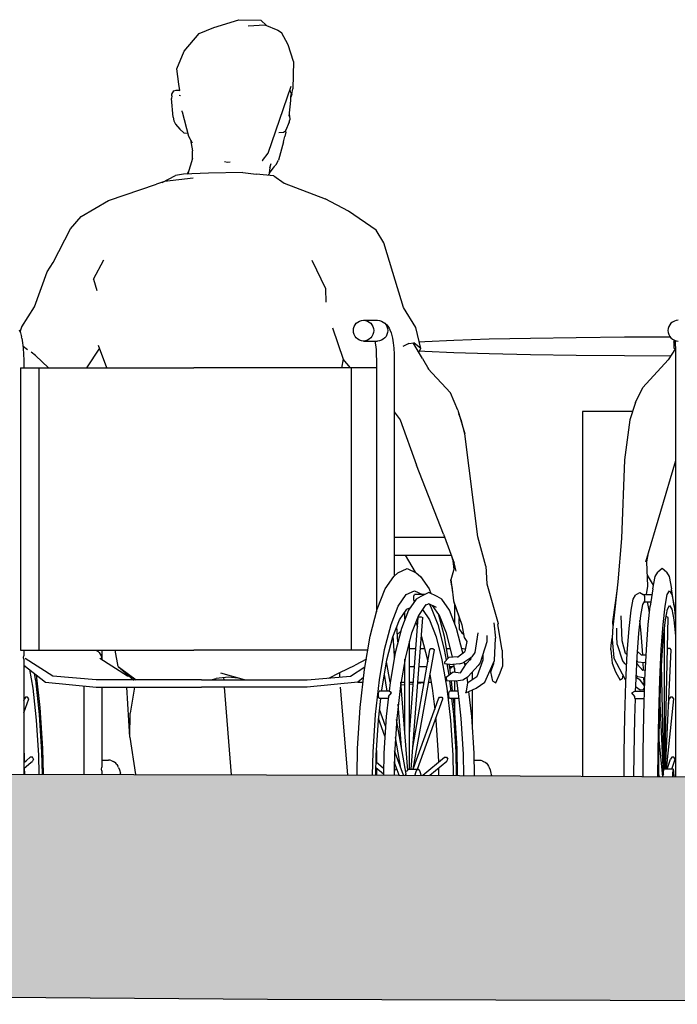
# Model space of a CAD drawing. Header units: millimetres. Extents: x -30070 to 7789, y 456 to 21551.
# Tile 11 of 18: x -8268 to -7383, y 4771 to 6096. Entities that reach past the tile are written whole.
import ezdxf

# ---------------------------------------------------------------- set-up
doc = ezdxf.new("R2010")
doc.units = ezdxf.units.MM
doc.header["$LTSCALE"] = 0.5
doc.header["$MEASUREMENT"] = 0
doc.linetypes.add('PLINE', pattern=[0])
for name, color, linetype in [('00_KUN SYNLIG I 3D', 7, 'Continuous'), ('00_KUN SYNLIG I 3D (Skravur)', 7, 'Continuous'), ('27-- Fast inventar(Nye konstruksjoner)', 7, 'Continuous'), ('287- Andre rekkverk_ håndlister og fendere(Nye konstruksjoner)', 7, 'Continuous')]:
    doc.layers.add(name, color=color, linetype=linetype)

msp = doc.modelspace()

# ---------------------------------------------------------------- hatches: boundary and pattern name
at = {"layer": '00_KUN SYNLIG I 3D (Skravur)', "linetype": 'Continuous'}
msp.add_hatch(color=256, dxfattribs=at).paths.add_polyline_path([(-11532.7, 5145.7), (-11532.7, 4846.1), (-11488.5, 4844.7), (-10875.5, 4825.3), (-10511.6, 4814.8), (-10343, 4811.8), (-10020.5, 4804.2), (-9923.2, 4803.2), (-9627.2, 4797.3), (-9442.2, 4795.6), (-9151.4, 4790.2), (-8919.2, 4788.3), (-8576.6, 4782.9), (-8292, 4780.9), (-7934.4, 4778.4), (-7011.9, 4775.6), (-6719.2, 4774.6), (-5679.3, 4771.5), (-5455.5, 4771.3), (-4840.3, 4774.8), (-4453, 4775.5), (-3916.7, 4778.3), (-3428.6, 4780.5), (-3005.5, 4782.7), (-2216.9, 4788.8), (-1895.2, 4790.6), (-1664.7, 4794), (-890.6, 4801.5), (-874.3, 4801.7), (-805.8, 4802.5), (55.8, 4813.5), (699.5, 4824), (1274.1, 4833.1), (1460.4, 4836.6), (1904.7, 4843.5), (1845, 4949.8), (1898.5, 5109), (1737.1, 5109.4), (1693.9, 5109.4), (1710.3, 5122.9), (1730.3, 5135), (1734.5, 5141.5), (1567.3, 5138.7), (1490.1, 5137.3), (1274.9, 5133.8), (156.8, 5114.9), (-621.1, 5104.8), (-738.4, 5103.4), (-785.5, 5102.7), (-1691.4, 5092.7), (-1846.6, 5091.7), (-2572.6, 5086.1), (-2931.7, 5083.6), (-3400.1, 5081.1), (-3856.7, 5077.9), (-4464.9, 5073.6), (-4857.7, 5072.3), (-5486.1, 5073.6), (-5778.3, 5073.5), (-6360.1, 5074.6), (-6682.5, 5075.6), (-7264.2, 5076.8), (-7267, 5076.8), (-7757.3, 5079.7), (-8292, 5080.9), (-8529.4, 5084.4), (-8864.1, 5086.3), (-9151.4, 5090.8), (-9396.1, 5093.2), (-9751.6, 5100.1), (-9920.5, 5102), (-10274.3, 5110.5), (-10308.4, 5111), (-10338.8, 5111.5), (-10424.9, 5112.9), (-10868.5, 5125.8), (-11044.2, 5129.5), (-11460.2, 5142.8)])

# ---------------------------------------------------------------- linework, layer by layer
at = {"layer": '00_KUN SYNLIG I 3D', "linetype": 'PLINE', "flags": 128}
for points in [[(-11601.1, 5148.5), (-11460.2, 5142.8), (-11044.2, 5129.5), (-10868.5, 5125.8), (-10424.9, 5112.9), (-10338.8, 5111.5), (-10308.4, 5111), (-10274.3, 5110.5), (-9920.5, 5102), (-9751.6, 5100.1), (-9396.1, 5093.2), (-9151.4, 5090.8), (-8864.1, 5086.3), (-8529.4, 5084.4), (-8292, 5080.9), (-7757.3, 5079.7), (-7267, 5076.8), (-7264.2, 5076.8), (-6682.5, 5075.6), (-6360.1, 5074.6), (-5778.3, 5073.5), (-5486.1, 5073.6), (-4857.7, 5072.3), (-4464.9, 5073.6), (-3856.7, 5077.9), (-3400.1, 5081.1), (-2931.7, 5083.6), (-2572.6, 5086.1), (-1846.6, 5091.7), (-1691.4, 5092.7), (-785.5, 5102.7), (-738.4, 5103.4), (-621.1, 5104.8), (156.8, 5114.9), (1274.9, 5133.8), (1490.1, 5137.3), (1567.3, 5138.7), (1741.2, 5141.6)], [(-11601.1, 4848.5), (-11586.2, 4847.9), (-11488.5, 4844.7), (-10875.5, 4825.3), (-10511.6, 4814.8), (-10343, 4811.8), (-10020.5, 4804.2), (-9923.2, 4803.2), (-9627.2, 4797.3), (-9442.2, 4795.6), (-9151.4, 4790.2), (-8919.2, 4788.3), (-8576.6, 4782.9), (-8292, 4780.9), (-7934.4, 4778.4), (-7011.9, 4775.6), (-6719.2, 4774.6), (-5679.3, 4771.5), (-5455.5, 4771.3), (-4840.3, 4774.8), (-4453, 4775.5), (-3916.7, 4778.3), (-3428.6, 4780.5), (-3005.5, 4782.7), (-2216.9, 4788.8), (-1895.2, 4790.6), (-1664.7, 4794), (-890.6, 4801.5), (-874.3, 4801.7), (-805.8, 4802.5), (55.8, 4813.5), (699.5, 4824), (1274.1, 4833.1), (1460.4, 4836.6), (1904.7, 4843.5)]]:
    msp.add_lwpolyline(points, dxfattribs=at)
at = {"layer": '27-- Fast inventar(Nye konstruksjoner)', "linetype": 'PLINE'}
for p, q in [((-8006.5, 6086), (-7972.7, 6096.4)), ((-7972.7, 6096.4), (-7943, 6095.9)), ((-7943, 6095.9), (-7935.5, 6088.5)), ((-8026.1, 6077.7), (-8006.5, 6086)), ((-7960, 6088.1), (-7938, 6089.5)), ((-7938, 6089.5), (-7920.2, 6082.2)), ((-8046.3, 6053.8), (-8026.1, 6077.7)), ((-7920.2, 6082.2), (-7915.4, 6079.3)), ((-7906.5, 6062.5), (-7915.4, 6079.3)), ((-7899.1, 6039.9), (-7906.5, 6062.5)), ((-8056, 6030.4), (-8046.3, 6053.8)), ((-8053.3, 6009.6), (-8056, 6030.4)), ((-7899.1, 6039.9), (-7899.9, 6003.5)), ((-8052.3, 6001), (-8053.3, 6009.6)), ((-7933.1, 5916.9), (-7902.2, 6007.1)), ((-7901.5, 5996.1), (-7899.9, 6003.5)), ((-8063.1, 5994.1), (-8063.6, 5990.3)), ((-8061.2, 5965), (-8063.6, 5990.3)), ((-8063.1, 5994.1), (-8062.9, 5996.2)), ((-8062.9, 5996.2), (-8060.3, 6000.5)), ((-8060.3, 6000.5), (-8057, 6001.6)), ((-8057, 6001.6), (-8053.4, 6001.7)), ((-8053.4, 6001.7), (-8052.2, 6000.9)), ((-8051.3, 5994), (-8052.9, 5994.2)), ((-7904, 6001.6), (-7903.5, 6000)), ((-7902.6, 5998.4), (-7903.5, 6000)), ((-7902.9, 5987.6), (-7902.6, 5992.9)), ((-7902.6, 5998.4), (-7902.4, 5995.9)), ((-7901.5, 5996.1), (-7902.6, 5992.2)), ((-7902.6, 5992.9), (-7902.4, 5995.9)), ((-7904.9, 5966.6), (-7902.9, 5987.6)), ((-8061.2, 5965), (-8060.2, 5960.1)), ((-8049, 5972.4), (-8049.2, 5973.9)), ((-8049, 5972.4), (-8040.6, 5939.7)), ((-7904.5, 5967.4), (-7904.5, 5970.6)), ((-7904.5, 5967.4), (-7904.2, 5961.7)), ((-8060.2, 5960.1), (-8057.8, 5955.6)), ((-8057.8, 5955.6), (-8052.2, 5949.1)), ((-7904.9, 5958.4), (-7910.1, 5946.9)), ((-7904.9, 5958.4), (-7904.2, 5961.7)), ((-8052.2, 5949.1), (-8047, 5944.2)), ((-8047, 5944.2), (-8041.6, 5943.5)), ((-8040.6, 5939.7), (-8035.8, 5930.6)), ((-7919, 5944.5), (-7912.5, 5944.9)), ((-7912.6, 5931.8), (-7910.8, 5939.2)), ((-7912.5, 5944.9), (-7910.1, 5946.9)), ((-7909.5, 5945.1), (-7910.8, 5939.2)), ((-7909.5, 5945.1), (-7909.5, 5948.1)), ((-8038, 5934.7), (-8035.1, 5919.7)), ((-7912.6, 5931.8), (-7919.3, 5907.4)), ((-8035.3, 5908.6), (-8035.1, 5919.7)), ((-7940.8, 5906.8), (-7933.1, 5916.9)), ((-8035, 5909.5), (-8041.4, 5888.8)), ((-8035.4, 5908), (-8035.3, 5908.6)), ((-7992.2, 5905.6), (-7988.2, 5904.7)), ((-7988.2, 5904.7), (-7984.3, 5904.9)), ((-7941.5, 5906.7), (-7940.8, 5906.8)), ((-7930.9, 5896.9), (-7932.5, 5887.2)), ((-7925.6, 5898.5), (-7932.1, 5889.8)), ((-7930.9, 5896.9), (-7929.4, 5903)), ((-7922.6, 5901.5), (-7926.8, 5897.2)), ((-7922.6, 5901.5), (-7919.3, 5907.4)), ((-8076.1, 5877.2), (-8058, 5886.5)), ((-8047.4, 5888.4), (-8058, 5886.5)), ((-8013.5, 5890), (-8047.4, 5888.4)), ((-8042.2, 5888.7), (-8040.3, 5892.2)), ((-8041.4, 5888.8), (-8041.6, 5888.7)), ((-7967.2, 5890.8), (-8013.5, 5890)), ((-7967.2, 5890.8), (-7949.4, 5888.6)), ((-7925.9, 5886.1), (-7949.4, 5888.6)), ((-7932.5, 5886.8), (-7932.4, 5888.6)), ((-7925.9, 5886.1), (-7912, 5876.4)), ((-8148.1, 5853.2), (-8083.4, 5874.8)), ((-8072.6, 5878.4), (-8083.4, 5874.8)), ((-8034.2, 5883.3), (-8072.6, 5878.4)), ((-7912, 5876.4), (-7856.5, 5855.2)), ((-8184.8, 5831.5), (-8148.1, 5853.2)), ((-7825.4, 5838.5), (-7856.5, 5855.2)), ((-8199.2, 5815.1), (-8184.8, 5831.5)), ((-7788, 5813.2), (-7825.4, 5838.5)), ((-8222.6, 5769.6), (-8199.2, 5815.1)), ((-7777.8, 5795.9), (-7788, 5813.2)), ((-7765.4, 5756.2), (-7777.8, 5795.9)), ((-8230.8, 5757.2), (-8222.6, 5769.6)), ((-8168.4, 5747.1), (-8154.4, 5773.3)), ((-7855.8, 5734.1), (-7874.2, 5772.5)), ((-8247.7, 5709.9), (-8230.8, 5757.2)), ((-7751.3, 5709), (-7765.4, 5756.2)), ((-8168.4, 5747.1), (-8163.9, 5731.7)), ((-7855.3, 5716.3), (-7855.8, 5734.1)), ((-8264.9, 5682.8), (-8247.7, 5709.9)), ((-7734.8, 5681.9), (-7751.3, 5709)), ((-7817.6, 5683.3), (-7816.4, 5685.7)), ((-7816.4, 5685.7), (-7814.7, 5687.8)), ((-7814.7, 5687.8), (-7812.6, 5689.5)), ((-7812.6, 5689.5), (-7810.2, 5690.8)), ((-7810.2, 5690.8), (-7807.7, 5691.6)), ((-7807.7, 5691.6), (-7805, 5691.9)), ((-7805, 5691.9), (-7802.3, 5691.6)), ((-7805, 5691.9), (-7786.1, 5691.9)), ((-7802.3, 5691.6), (-7799.8, 5690.8)), ((-7799.8, 5690.8), (-7797.4, 5689.5)), ((-7797.4, 5689.5), (-7795.3, 5687.8)), ((-7795.3, 5687.8), (-7793.6, 5685.7)), ((-7793.6, 5685.7), (-7792.4, 5683.3)), ((-7786.1, 5691.9), (-7783.4, 5691.6)), ((-7783.4, 5691.6), (-7780.9, 5690.8)), ((-7780.9, 5690.8), (-7778.5, 5689.5)), ((-7778.5, 5689.5), (-7776.4, 5687.8)), ((-7776.4, 5687.8), (-7774.7, 5685.7)), ((-7776, 5687.3), (-7775.4, 5687)), ((-7775.4, 5687), (-7773.7, 5685.5)), ((-7774.7, 5685.7), (-7773.5, 5683.3)), ((-7773.7, 5685.5), (-7772.3, 5683.7)), ((-7393, 5685.7), (-7394.3, 5683.3)), ((-7391.3, 5687.8), (-7393, 5685.7)), ((-7389.1, 5689.5), (-7391.3, 5687.8)), ((-7386.7, 5690.8), (-7389.1, 5689.5)), ((-7384.1, 5691.6), (-7386.7, 5690.8)), ((-7381.4, 5691.9), (-7384.1, 5691.6)), ((-8268.2, 5679.1), (-8266.6, 5675)), ((-8267.1, 5676.4), (-8264.6, 5682.8)), ((-8266.6, 5675), (-8265.2, 5669.4)), ((-8265, 5681.9), (-8264.9, 5682.8)), ((-7846.6, 5681.6), (-7832.6, 5639.6)), ((-7818.7, 5677.9), (-7818.4, 5680.6)), ((-7818.4, 5675.2), (-7818.7, 5677.9)), ((-7818.4, 5680.6), (-7817.6, 5683.3)), ((-7817.6, 5672.5), (-7818.4, 5675.2)), ((-7816.4, 5670.1), (-7817.6, 5672.5)), ((-7792.4, 5672.5), (-7793.6, 5670.1)), ((-7792.4, 5683.3), (-7791.6, 5680.6)), ((-7791.6, 5675.2), (-7792.4, 5672.5)), ((-7791.6, 5680.6), (-7791.3, 5677.9)), ((-7791.3, 5677.9), (-7791.6, 5675.2)), ((-7773.5, 5672.5), (-7774.7, 5670.1)), ((-7773.5, 5683.3), (-7772.7, 5680.6)), ((-7772.7, 5675.2), (-7773.5, 5672.5)), ((-7772.7, 5680.6), (-7772.4, 5677.9)), ((-7772.4, 5677.9), (-7772.7, 5675.2)), ((-7772.3, 5683.7), (-7770.5, 5681)), ((-7770.5, 5681), (-7769.6, 5679.1)), ((-7769.6, 5679.1), (-7768, 5675)), ((-7768, 5675), (-7766.5, 5669.4)), ((-7727.7, 5653.8), (-7734.8, 5681.9)), ((-7395.1, 5680.6), (-7395.4, 5677.9)), ((-7395.4, 5677.9), (-7395.1, 5675.2)), ((-7394.3, 5683.3), (-7395.1, 5680.6)), ((-7395.1, 5675.2), (-7394.3, 5672.5)), ((-7394.3, 5672.5), (-7393, 5670.1)), ((-8264.8, 5667.8), (-8265.2, 5669.4)), ((-8264.8, 5667.8), (-8263.7, 5661.4)), ((-8263.7, 5661.4), (-8262.9, 5654.1)), ((-7814.7, 5668), (-7816.4, 5670.1)), ((-7812.6, 5666.3), (-7814.7, 5668)), ((-7810.2, 5665), (-7812.6, 5666.3)), ((-7807.7, 5664.2), (-7810.2, 5665)), ((-7805, 5663.9), (-7807.7, 5664.2)), ((-7802.3, 5664.2), (-7805, 5663.9)), ((-7805, 5663.9), (-7786.1, 5663.9)), ((-7799.8, 5665), (-7802.3, 5664.2)), ((-7797.4, 5666.3), (-7799.8, 5665)), ((-7795.3, 5668), (-7797.4, 5666.3)), ((-7793.6, 5670.1), (-7795.3, 5668)), ((-7789.8, 5663.9), (-7789.6, 5662.9)), ((-7789.8, 5663.6), (-7788.9, 5658.8)), ((-7788.9, 5658.8), (-7788.2, 5652.3)), ((-7783.4, 5664.2), (-7786.1, 5663.9)), ((-7780.9, 5665), (-7783.4, 5664.2)), ((-7778.5, 5666.3), (-7780.9, 5665)), ((-7776.4, 5668), (-7778.5, 5666.3)), ((-7774.7, 5670.1), (-7776.4, 5668)), ((-7766.5, 5669.4), (-7766.2, 5667.8)), ((-7766.2, 5667.8), (-7765.1, 5661.4)), ((-7765.1, 5661.4), (-7764.3, 5654.1)), ((-7744.1, 5660.5), (-7752.3, 5656.4)), ((-7744.1, 5660.5), (-7737.4, 5661.5)), ((-7725.6, 5640.6), (-7738.3, 5661.3)), ((-7727.7, 5653.8), (-7737.4, 5661.5)), ((-7393, 5670.1), (-7391.3, 5668)), ((-7391.3, 5668), (-7389.1, 5666.3)), ((-7389.1, 5666.3), (-7386.7, 5665)), ((-7387.5, 5662.3), (-7387.6, 5654.7)), ((-7387.5, 5662.3), (-7386.5, 5664.9)), ((-7387.5, 5662.3), (-7385.7, 5661.9)), ((-7386.7, 5665), (-7384.1, 5664.2)), ((-7385.8, 5664.7), (-7385.6, 5660.1)), ((-7385.6, 5660.1), (-7385.3, 5653.2)), ((-7384.1, 5664.2), (-7381.4, 5663.9)), ((-8257, 5652.1), (-8263.2, 5656.6)), ((-8262.9, 5654.1), (-8262.4, 5646.2)), ((-8262.4, 5646.2), (-8262.2, 5638)), ((-8246.2, 5644.3), (-8252.4, 5648.7)), ((-8177.3, 5627.9), (-8160, 5654.1)), ((-8150.3, 5627.9), (-8161.4, 5657.9)), ((-7788.2, 5652.3), (-7787.8, 5645.2)), ((-7787.8, 5645.2), (-7787.6, 5637.8)), ((-7764.3, 5654.1), (-7763.8, 5646.2)), ((-7763.8, 5646.2), (-7763.6, 5638)), ((-7730.7, 5648.9), (-7727.7, 5653.8)), ((-7385.4, 5653.7), (-7395.1, 5638.5)), ((-7387.6, 5654.7), (-7385.7, 5653.2)), ((-7385.3, 5653.2), (-7385.2, 5645.7)), ((-7385.2, 5645.7), (-7385.2, 5637.9)), ((-8262.2, 5638), (-8262.2, 5627.9)), ((-8228.7, 5627.9), (-8246.2, 5644.3)), ((-7832.4, 5639.4), (-7834.7, 5627.9)), ((-7822.5, 5627.9), (-7832.6, 5639.6)), ((-7787.6, 5637.8), (-7787.6, 5627.9)), ((-7763.6, 5638), (-7763.6, 5390.2)), ((-7725.6, 5640.6), (-7717, 5625.5)), ((-7429.3, 5601.4), (-7395.1, 5638.5)), ((-7385.2, 5637.9), (-7385.2, 5077.5)), ((-8266.5, 5627.9), (-8242, 5627.9)), ((-8266.5, 5627.9), (-8266.5, 5247.9)), ((-8242, 5627.9), (-8175.1, 5627.9)), ((-8242, 5627.9), (-8242, 5247.9)), ((-8175.1, 5627.9), (-8033.3, 5627.9)), ((-7891.5, 5627.9), (-8033.3, 5627.9)), ((-7821.6, 5627.9), (-7891.5, 5627.9)), ((-7787.5, 5627.9), (-7821.6, 5627.9)), ((-7821.6, 5627.9), (-7821.6, 5247.9)), ((-7786.8, 5627.9), (-7787.5, 5627.9)), ((-7787.5, 5627.9), (-7787.5, 5299.6)), ((-7687.9, 5594), (-7718.6, 5627.1)), ((-7678.3, 5571), (-7687.9, 5594)), ((-7439, 5581.1), (-7429.3, 5601.4)), ((-7439, 5581.1), (-7446.8, 5557.8)), ((-7763.6, 5568.7), (-7755.9, 5558)), ((-7678.3, 5571), (-7668.7, 5538.9)), ((-7673, 5556.4), (-7676.7, 5565.8)), ((-7755.9, 5558), (-7733.8, 5496.7)), ((-7668.7, 5538.9), (-7673, 5556.4)), ((-7446.8, 5557.8), (-7453.9, 5503.8)), ((-7651, 5400.5), (-7668.7, 5538.9)), ((-7453.9, 5503.8), (-7457.7, 5398.1)), ((-7385.2, 5502.6), (-7425.4, 5366.1)), ((-7697.4, 5404.2), (-7733.8, 5496.7)), ((-7763.6, 5399.9), (-7704.7, 5399.9)), ((-7704.7, 5399.9), (-7695.8, 5399.9)), ((-7697.4, 5404.2), (-7682.9, 5364.8)), ((-7640.6, 5360.7), (-7651, 5400.5)), ((-7457.7, 5398.1), (-7462.8, 5339.9)), ((-7763.6, 5390.2), (-7763.9, 5387.9)), ((-7763.9, 5387.9), (-7763.6, 5385.6)), ((-7763.6, 5385.6), (-7763.6, 5347.8)), ((-7763.6, 5375.9), (-7704.7, 5375.9)), ((-7749.1, 5375.9), (-7735.7, 5352.9)), ((-7704.7, 5375.9), (-7687, 5375.9)), ((-7686, 5373.1), (-7685.2, 5370)), ((-7685.4, 5370.7), (-7684.3, 5364.4)), ((-7423.7, 5366.8), (-7421.7, 5378.7)), ((-7422.5, 5334), (-7423.7, 5366.8)), ((-7758.6, 5352.1), (-7746.3, 5357.9)), ((-7746.3, 5357.9), (-7734, 5352.1)), ((-7682, 5361.3), (-7687.6, 5342.7)), ((-7684.3, 5364.4), (-7683.4, 5356.6)), ((-7680.2, 5354.3), (-7682.9, 5364.8)), ((-7640.6, 5360.7), (-7639, 5337.3)), ((-7403.1, 5357.9), (-7409.1, 5352.9)), ((-7397.1, 5352.9), (-7403.1, 5357.9)), ((-7775.8, 5330.4), (-7764.2, 5347.2)), ((-7764.2, 5347.2), (-7758.6, 5352.1)), ((-7734, 5352.1), (-7728.3, 5347.2)), ((-7728.3, 5347.2), (-7716.7, 5330.4)), ((-7686.1, 5334.2), (-7687.6, 5342.7)), ((-7687.6, 5342.7), (-7685.2, 5325.7)), ((-7414.8, 5335.2), (-7423, 5348.6)), ((-7415.7, 5330.4), (-7412.5, 5347.2)), ((-7412.5, 5347.2), (-7409.1, 5352.9)), ((-7397.1, 5352.9), (-7393.8, 5347.2)), ((-7393.8, 5347.2), (-7390.5, 5330.4)), ((-7786.6, 5303.2), (-7775.8, 5330.4)), ((-7747.6, 5322.7), (-7736.5, 5327.9)), ((-7736.5, 5327.9), (-7725.8, 5322.9)), ((-7716.7, 5330.4), (-7714.2, 5324.2)), ((-7686.1, 5334.2), (-7683.9, 5314.2)), ((-7639, 5337.3), (-7623.6, 5283.9)), ((-7463.8, 5330.7), (-7469.8, 5286.1)), ((-7462.8, 5339.9), (-7469, 5282.8)), ((-7424.4, 5322.9), (-7422.5, 5334)), ((-7415.7, 5330.4), (-7419.2, 5307.3)), ((-7396.2, 5322.7), (-7393.2, 5327.9)), ((-7393.2, 5327.9), (-7390.1, 5322.7)), ((-7387.1, 5307.3), (-7390.5, 5330.4)), ((-7758.2, 5307.3), (-7747.6, 5322.7)), ((-7734.1, 5316.6), (-7744.5, 5301.6)), ((-7737.4, 5320.4), (-7736.5, 5322.9)), ((-7737.4, 5315.4), (-7737.4, 5320.4)), ((-7736.5, 5313), (-7737.4, 5315.4)), ((-7722.3, 5322.9), (-7736.5, 5322.9)), ((-7727.9, 5320.3), (-7734.1, 5316.6)), ((-7716.9, 5325.4), (-7727.9, 5320.3)), ((-7706, 5320.3), (-7716.9, 5325.4)), ((-7699.8, 5316.6), (-7706, 5320.3)), ((-7689.4, 5301.6), (-7699.8, 5316.6)), ((-7683.9, 5314.2), (-7672.7, 5282.1)), ((-7442.6, 5316.6), (-7445.5, 5301.6)), ((-7439.6, 5321.7), (-7442.6, 5316.6)), ((-7439.6, 5321.7), (-7433.1, 5325.4)), ((-7433.1, 5325.4), (-7428.7, 5322.9)), ((-7426.7, 5313.9), (-7429.5, 5309.2)), ((-7428.7, 5322.9), (-7416.9, 5322.9)), ((-7426.8, 5321.4), (-7428.7, 5322.9)), ((-7426.9, 5320.4), (-7426.8, 5321.4)), ((-7426.9, 5320.4), (-7426.9, 5315.4)), ((-7426.9, 5315.4), (-7426.7, 5313.9)), ((-7399.2, 5307.3), (-7396.2, 5322.7)), ((-7390.1, 5322.7), (-7387.1, 5307.3)), ((-7795.9, 5266.5), (-7786.6, 5303.2)), ((-7768, 5282.4), (-7758.2, 5307.3)), ((-7756.6, 5288.9), (-7746.7, 5303.1)), ((-7744.5, 5301.6), (-7754.1, 5277.2)), ((-7746.7, 5303.1), (-7741.9, 5305.4)), ((-7743.3, 5303.2), (-7743.3, 5304.7)), ((-7721.1, 5309.2), (-7731.2, 5294.6)), ((-7725.8, 5302.4), (-7716.4, 5288.9)), ((-7716.9, 5310.4), (-7721.9, 5308)), ((-7706.6, 5305.5), (-7716.9, 5310.4)), ((-7716.8, 5310.3), (-7714.8, 5307.3)), ((-7714.8, 5307.3), (-7705, 5282.4)), ((-7702.7, 5294.6), (-7712, 5308)), ((-7679.8, 5277.2), (-7689.4, 5301.6)), ((-7683.3, 5312.4), (-7683.1, 5310.9)), ((-7683.1, 5310.9), (-7672.7, 5282.1)), ((-7682.6, 5309.6), (-7682.6, 5284.3)), ((-7445.5, 5301.6), (-7448.1, 5277.2)), ((-7429.5, 5309.2), (-7432.3, 5294.6)), ((-7427.3, 5312.9), (-7418.3, 5312.9)), ((-7420.7, 5301.6), (-7422.9, 5312.9)), ((-7421.9, 5282.4), (-7419.2, 5307.3)), ((-7420.9, 5302.7), (-7420.7, 5302.7)), ((-7420.2, 5297.5), (-7420.7, 5301.6)), ((-7401.9, 5282.4), (-7399.2, 5307.3)), ((-7398.8, 5288.9), (-7396, 5303.1)), ((-7396, 5303.1), (-7393.2, 5307.9)), ((-7393.2, 5307.9), (-7390.3, 5303.1)), ((-7390.3, 5303.1), (-7387.6, 5288.9)), ((-7387.1, 5307.3), (-7385.2, 5289.6)), ((-7765.7, 5265.8), (-7756.6, 5288.9)), ((-7749.2, 5289.6), (-7749.2, 5299.5)), ((-7743.3, 5134.6), (-7731.3, 5292)), ((-7741, 5087.9), (-7725.4, 5292)), ((-7731.2, 5294.6), (-7740.5, 5270.9)), ((-7731.3, 5292), (-7730.4, 5292.8)), ((-7730.4, 5292.8), (-7727.4, 5292.8)), ((-7727.4, 5292.8), (-7725.4, 5292)), ((-7716.4, 5288.9), (-7707.3, 5265.8)), ((-7704.4, 5297.1), (-7696.6, 5266.5)), ((-7693.4, 5270.9), (-7702.7, 5294.6)), ((-7677.1, 5294.3), (-7676.5, 5290.3)), ((-7675.8, 5275.8), (-7676.5, 5290.3)), ((-7457, 5260.3), (-7458.2, 5294)), ((-7432.3, 5294.6), (-7434.9, 5270.9)), ((-7431.2, 5270.9), (-7433.1, 5287.8)), ((-7401.3, 5265.8), (-7398.8, 5288.9)), ((-7399.5, 5087.9), (-7395.2, 5292)), ((-7396.8, 5292.8), (-7398, 5292.8)), ((-7395.2, 5292), (-7396.8, 5292.8)), ((-7387.6, 5288.9), (-7385.2, 5267.1)), ((-7776.6, 5248.8), (-7768, 5282.4)), ((-7754.1, 5277.2), (-7762.5, 5244.4)), ((-7758.7, 5259), (-7760.3, 5279.5)), ((-7734.7, 5285.7), (-7732.3, 5279.5)), ((-7705, 5282.4), (-7696.4, 5248.8)), ((-7671.4, 5244.4), (-7679.8, 5277.2)), ((-7675.8, 5275.8), (-7672.8, 5271.2)), ((-7672.7, 5282.1), (-7669.5, 5264.9)), ((-7629.5, 5284.5), (-7627.4, 5264.1)), ((-7623.6, 5283.9), (-7624.2, 5282.2)), ((-7618.2, 5248), (-7624.2, 5282.2)), ((-7469.8, 5274.2), (-7470.3, 5262.1)), ((-7469.8, 5286.1), (-7469.4, 5278.9)), ((-7469, 5282.8), (-7469.8, 5274.2)), ((-7464, 5266.5), (-7464.1, 5277.6)), ((-7448.1, 5277.2), (-7450.5, 5244.4)), ((-7424.3, 5248.8), (-7421.9, 5282.4)), ((-7404.3, 5248.8), (-7401.9, 5282.4)), ((-7400.1, 5087.9), (-7400.1, 5276.2)), ((-7803.6, 5221.8), (-7795.9, 5266.5)), ((-7773.6, 5234.7), (-7765.7, 5265.8)), ((-7763.2, 5240.4), (-7765.2, 5267)), ((-7759.5, 5269), (-7755.1, 5273.1)), ((-7740.5, 5270.9), (-7748.6, 5239.1)), ((-7727.4, 5267), (-7726.9, 5265.8)), ((-7726.9, 5265.8), (-7718.9, 5234.7)), ((-7707.3, 5265.8), (-7699.4, 5234.7)), ((-7696.6, 5266.5), (-7691.5, 5236.7)), ((-7685.2, 5239.1), (-7693.4, 5270.9)), ((-7672.8, 5271.2), (-7670.3, 5269.4)), ((-7669.5, 5264.9), (-7665.8, 5259.6)), ((-7651.3, 5271), (-7655.2, 5244.7)), ((-7651.5, 5263), (-7652.6, 5262.1)), ((-7639.1, 5267.6), (-7639.2, 5258.9)), ((-7628.9, 5234.1), (-7627.4, 5264.1)), ((-7471.6, 5254.6), (-7470.2, 5263.9)), ((-7470.3, 5262.1), (-7468.2, 5237.7)), ((-7463.5, 5255.5), (-7464, 5266.5)), ((-7434.9, 5270.9), (-7437.2, 5239.1)), ((-7429.1, 5241.4), (-7431.2, 5270.9)), ((-7403.5, 5234.7), (-7401.3, 5265.8)), ((-8266.5, 5247.9), (-8242, 5247.9)), ((-8262.2, 5247.9), (-8262.2, 5240.2)), ((-8242, 5247.9), (-8175.1, 5247.9)), ((-8175.1, 5247.9), (-8033.3, 5247.9)), ((-8164.8, 5247.9), (-8162.7, 5246.4)), ((-8157.2, 5247.9), (-8157.2, 5235.1)), ((-8135, 5226), (-8139.3, 5247.9)), ((-7891.5, 5247.9), (-8033.3, 5247.9)), ((-7821.6, 5247.9), (-7891.5, 5247.9)), ((-7799.1, 5247.9), (-7821.6, 5247.9)), ((-7783.6, 5207.9), (-7776.6, 5248.8)), ((-7743.3, 5087.9), (-7743.3, 5259.8)), ((-7743.3, 5249.9), (-7734.5, 5249.9)), ((-7738.8, 5116.7), (-7715.6, 5248.5)), ((-7738, 5087.9), (-7709.7, 5248.5)), ((-7728.7, 5249.9), (-7722.8, 5249.9)), ((-7715.6, 5248.5), (-7714.6, 5250.1)), ((-7714.6, 5250.1), (-7711.6, 5250.1)), ((-7711.6, 5250.1), (-7709.7, 5248.5)), ((-7696.4, 5248.8), (-7693.9, 5234.2)), ((-7693.7, 5249.9), (-7688, 5249.9)), ((-7670.8, 5249.7), (-7672.8, 5249.9)), ((-7668.4, 5249), (-7670.8, 5249.7)), ((-7665.8, 5259.6), (-7668.5, 5246.1)), ((-7668, 5248.8), (-7668.4, 5249)), ((-7639.2, 5258.9), (-7648.2, 5230.8)), ((-7618.2, 5248), (-7617.9, 5225.9)), ((-7472, 5248.2), (-7471.6, 5254.6)), ((-7472, 5248.2), (-7470.3, 5230.4)), ((-7463.5, 5255.5), (-7456.6, 5233.4)), ((-7452.5, 5243.6), (-7457, 5260.3)), ((-7426.3, 5207.9), (-7424.3, 5248.8)), ((-7406.3, 5207.9), (-7404.3, 5248.8)), ((-7398.7, 5087.9), (-7390.8, 5248.5)), ((-7395.4, 5250.1), (-7396.1, 5249.3)), ((-7392.4, 5250.1), (-7395.4, 5250.1)), ((-7390.8, 5248.5), (-7392.4, 5250.1)), ((-8262.5, 5237.9), (-8262.2, 5240.2)), ((-8262.2, 5235.6), (-8262.5, 5237.9)), ((-8262.2, 5235.6), (-8262.2, 5080.8)), ((-8223.2, 5212.9), (-8260.5, 5236.7)), ((-8162.7, 5246.4), (-8160.9, 5244.6)), ((-8160.9, 5244.6), (-8159.3, 5242.5)), ((-8122.4, 5212.9), (-8159.7, 5236.7)), ((-8159.3, 5242.5), (-8158.2, 5240.2)), ((-8158.2, 5240.2), (-8157.5, 5237.9)), ((-8157.5, 5237.9), (-8158.1, 5235.7)), ((-7801.2, 5235.8), (-7816.1, 5227.8)), ((-7780.1, 5196.8), (-7773.6, 5234.7)), ((-7762.5, 5244.4), (-7769.3, 5204.4)), ((-7763.6, 5240.2), (-7763.9, 5237.9)), ((-7763.9, 5237.9), (-7763.8, 5236.9)), ((-7763.6, 5246.3), (-7763.6, 5240.2)), ((-7748.6, 5239.1), (-7755.3, 5200.2)), ((-7749.2, 5134.6), (-7749.2, 5235.8)), ((-7718.9, 5234.7), (-7718.5, 5232.2)), ((-7699.4, 5234.7), (-7692.8, 5196.8)), ((-7696.2, 5231.7), (-7690.1, 5238.1)), ((-7677.9, 5238.8), (-7690.1, 5238.1)), ((-7685.1, 5238.4), (-7685.2, 5239.1)), ((-7678.4, 5238.4), (-7668.5, 5246.1)), ((-7671.5, 5230.7), (-7659.2, 5239.1)), ((-7671.3, 5243.9), (-7671.4, 5244.4)), ((-7666.2, 5229.9), (-7660.8, 5236.2)), ((-7660.3, 5238.3), (-7661.4, 5233.8)), ((-7655.2, 5244.7), (-7659.2, 5239.1)), ((-7644.3, 5234.4), (-7652.4, 5212)), ((-7644.6, 5241.9), (-7644.3, 5234.4)), ((-7452.4, 5207.9), (-7468.2, 5237.7)), ((-7450.6, 5242.2), (-7452.5, 5243.6)), ((-7450.5, 5244.4), (-7452.4, 5204.4)), ((-7437.2, 5239.1), (-7439.1, 5200.2)), ((-7436.7, 5246.6), (-7431.6, 5241.5)), ((-7431.6, 5241.5), (-7424.7, 5241.4)), ((-7405.3, 5196.8), (-7403.5, 5234.7)), ((-8262.2, 5227.8), (-8233, 5204.9)), ((-8262.2, 5225.9), (-8259.8, 5225.9)), ((-8254.4, 5221.7), (-8250.1, 5196.8)), ((-8135, 5226), (-8114.3, 5208.1)), ((-8135, 5226), (-8131.6, 5223.1)), ((-8131.6, 5223.1), (-8110.9, 5207.9)), ((-7836.8, 5217.6), (-7816.1, 5227.8)), ((-7822.4, 5212.9), (-7803.1, 5225.3)), ((-7809.4, 5170.8), (-7803.6, 5221.8)), ((-7769.3, 5205), (-7774, 5232.2)), ((-7750.9, 5225.9), (-7749.2, 5225.9)), ((-7743.3, 5225.9), (-7736.4, 5225.9)), ((-7730.5, 5225.9), (-7719.6, 5225.9)), ((-7696.2, 5231.7), (-7696.2, 5229.7)), ((-7696.2, 5229.7), (-7685, 5228.6)), ((-7693, 5229.4), (-7690.4, 5214)), ((-7690.1, 5229.1), (-7688.9, 5221.8)), ((-7689.6, 5225.9), (-7683, 5225.9)), ((-7685, 5225.9), (-7689, 5222.7)), ((-7688.9, 5221.8), (-7688.2, 5215.7)), ((-7684.6, 5228.5), (-7685, 5228.6)), ((-7676, 5229.4), (-7684.6, 5228.5)), ((-7681.7, 5218.3), (-7683.4, 5228.7)), ((-7682.6, 5223.7), (-7682.6, 5218.5)), ((-7676, 5229.4), (-7671.5, 5230.7)), ((-7674.3, 5217.3), (-7666.2, 5229.9)), ((-7668.3, 5226.6), (-7669.3, 5232.1)), ((-7668.4, 5226.8), (-7668.1, 5226.9)), ((-7650.7, 5227.4), (-7664, 5212.3)), ((-7648.2, 5230.8), (-7650.7, 5227.4)), ((-7641.9, 5204.9), (-7628.9, 5234.1)), ((-7633.6, 5218.8), (-7630.1, 5229.2)), ((-7630.3, 5230.8), (-7630.1, 5229.2)), ((-7621.1, 5217.4), (-7617.9, 5225.9)), ((-7470.3, 5230.4), (-7466.1, 5218.9)), ((-7456.6, 5233.4), (-7454.3, 5230.5)), ((-7451.3, 5227.5), (-7454.3, 5230.5)), ((-7437.6, 5230.3), (-7436.2, 5228.6)), ((-7435.7, 5232), (-7437.5, 5233.3)), ((-7429.2, 5220.7), (-7436.2, 5228.6)), ((-7435.7, 5232), (-7426.6, 5231.4)), ((-7425.6, 5221), (-7429.2, 5220.7)), ((-7428.1, 5220.8), (-7428.6, 5231.5)), ((-7425.1, 5231.5), (-7426.6, 5231.4)), ((-7400.7, 5086), (-7403.8, 5228.8)), ((-8248.2, 5216.8), (-8246.7, 5208.6)), ((-8246.7, 5208.6), (-8246.6, 5207.9)), ((-8246.6, 5207.9), (-8241.4, 5161.2)), ((-8245.4, 5214.6), (-8240.4, 5170.8)), ((-8164.6, 5207.9), (-8223.2, 5212.9)), ((-8022.8, 5207.9), (-8164.6, 5207.9)), ((-8124.3, 5214.1), (-8124.4, 5216.8)), ((-8119.6, 5212.7), (-8122.4, 5212.9)), ((-8114.3, 5208.1), (-8113.9, 5207.9)), ((-8022.8, 5207.9), (-7881, 5207.9)), ((-8010, 5207.9), (-8003.2, 5209.9)), ((-7986.7, 5211.4), (-8003.2, 5209.9)), ((-7965.3, 5207.9), (-7996.8, 5217)), ((-7993.2, 5210.8), (-7993.1, 5207.9)), ((-7974, 5210.4), (-7986.7, 5211.4)), ((-7881, 5207.9), (-7822.4, 5212.9)), ((-7851.5, 5210.4), (-7836.8, 5217.6)), ((-7837.2, 5217.4), (-7837.2, 5211.6)), ((-7804.9, 5211), (-7812.6, 5204.9)), ((-7788.9, 5161.2), (-7783.6, 5207.9)), ((-7773, 5192.9), (-7776.9, 5215.3)), ((-7715.6, 5215.3), (-7712.4, 5196.8)), ((-7693.7, 5211.5), (-7684.2, 5218.7)), ((-7693.7, 5211.5), (-7693.5, 5207)), ((-7684.2, 5218.7), (-7674.3, 5217.4)), ((-7680.8, 5206.4), (-7671.5, 5207.9)), ((-7671.5, 5207.9), (-7664, 5212.3)), ((-7664.5, 5204.4), (-7665.7, 5211.3)), ((-7652.4, 5212), (-7664.7, 5203.8)), ((-7658.6, 5218.4), (-7658.6, 5207.9)), ((-7631, 5206.2), (-7633.6, 5218.8)), ((-7627, 5204.1), (-7621.1, 5217.4)), ((-7466.1, 5218.9), (-7459.7, 5207.6)), ((-7456.8, 5209.3), (-7459.7, 5207.6)), ((-7455.9, 5214.6), (-7456.8, 5209.3)), ((-7452.2, 5207.8), (-7452.4, 5207.9)), ((-7438.5, 5211.4), (-7433.1, 5208.2)), ((-7436, 5212.1), (-7438.4, 5214.6)), ((-7426.2, 5210), (-7436, 5212.1)), ((-7427.1, 5199.8), (-7433.1, 5208.2)), ((-7427.7, 5161.2), (-7426.3, 5207.9)), ((-7427.1, 5200.2), (-7427.6, 5210.3)), ((-7407.8, 5161.2), (-7406.3, 5207.9)), ((-8250.1, 5196.8), (-8246.7, 5166.7)), ((-8233, 5204.9), (-8164.6, 5197.9)), ((-8181.2, 5199.6), (-8181.2, 5080.7)), ((-8164.6, 5197.9), (-8022.8, 5197.9)), ((-8157.2, 5197.9), (-8157.2, 5090.2)), ((-8119.5, 5130.8), (-8123.3, 5197.9)), ((-8113.2, 5197.9), (-8119.2, 5163.3)), ((-7881, 5197.9), (-8022.8, 5197.9)), ((-7992.3, 5197.9), (-7983.1, 5080.2)), ((-7812.6, 5204.9), (-7881, 5197.9)), ((-7836.3, 5197.9), (-7826.5, 5079.9)), ((-7812.6, 5204.9), (-7805.5, 5204.9)), ((-7780.6, 5192.9), (-7780.1, 5196.8)), ((-7769.3, 5204.4), (-7770.7, 5192.6)), ((-7755.3, 5200.2), (-7760.3, 5155.9)), ((-7745.5, 5086), (-7754.6, 5204.7)), ((-7754.5, 5204.9), (-7749.2, 5204.9)), ((-7749.2, 5201.1), (-7754.2, 5200.6)), ((-7743.3, 5204.9), (-7738, 5204.9)), ((-7738.2, 5202.2), (-7743.3, 5201.7)), ((-7723.5, 5203.7), (-7732.3, 5202.8)), ((-7732.1, 5204.9), (-7723.3, 5204.9)), ((-7713.7, 5204.7), (-7717.5, 5204.3)), ((-7717.4, 5204.9), (-7713.8, 5204.9)), ((-7712.4, 5196.8), (-7709.2, 5168)), ((-7693.5, 5207), (-7693.2, 5206.9)), ((-7693.2, 5206.9), (-7680.8, 5206.4)), ((-7692.8, 5196.8), (-7688, 5153.6)), ((-7689.2, 5206.7), (-7687.7, 5192.9)), ((-7687.2, 5206.6), (-7685.6, 5192.9)), ((-7682.6, 5206.4), (-7682.6, 5192.9)), ((-7678.5, 5200.2), (-7679.6, 5206.6)), ((-7676.9, 5185.7), (-7678.5, 5200.2)), ((-7667.4, 5190.4), (-7653.2, 5196.8)), ((-7666.5, 5192.6), (-7664.7, 5203.8)), ((-7664.5, 5203.9), (-7664.5, 5204.4)), ((-7653.2, 5196.8), (-7641.9, 5204.9)), ((-7631, 5206.2), (-7628.4, 5204.8)), ((-7628.4, 5204.8), (-7627, 5204.1)), ((-7452.4, 5204.4), (-7453.8, 5158.8)), ((-7439.1, 5200.2), (-7439.3, 5192.9)), ((-7432.8, 5194), (-7439.1, 5198.3)), ((-7428.6, 5194.3), (-7427, 5196.6)), ((-7426.9, 5192.9), (-7427.1, 5200.2)), ((-7406.7, 5153.6), (-7405.3, 5196.8)), ((-8262.2, 5163.4), (-8255.3, 5182.4)), ((-8262.2, 5179.6), (-8261.2, 5182.4)), ((-8260, 5184.7), (-8261.2, 5182.4)), ((-8257.1, 5184.7), (-8260, 5184.7)), ((-8255.3, 5182.4), (-8257.1, 5184.7)), ((-7785, 5153.6), (-7781.7, 5182.9)), ((-7784.7, 5190.4), (-7783.8, 5192.9)), ((-7784.7, 5185.4), (-7784.7, 5190.4)), ((-7783.8, 5182.9), (-7784.7, 5185.4)), ((-7770.6, 5192.9), (-7783.8, 5192.9)), ((-7771.8, 5182.9), (-7783.8, 5182.9)), ((-7771.5, 5185.4), (-7774.5, 5158.8)), ((-7771.5, 5185.4), (-7767.5, 5190.4)), ((-7767.5, 5190.4), (-7770.7, 5192.6)), ((-7737.8, 5089.2), (-7703.9, 5182.4)), ((-7732.4, 5087.9), (-7698.1, 5182.4)), ((-7703.9, 5182.4), (-7702.7, 5184.7)), ((-7702.7, 5184.7), (-7699.8, 5184.7)), ((-7699.8, 5184.7), (-7698.1, 5182.4)), ((-7690.1, 5190.4), (-7689.2, 5192.9)), ((-7690.1, 5185.4), (-7690.1, 5190.4)), ((-7689.2, 5182.9), (-7690.1, 5185.4)), ((-7677.7, 5192.9), (-7689.2, 5192.9)), ((-7676.6, 5182.9), (-7689.2, 5182.9)), ((-7686.5, 5182.9), (-7684.1, 5161.2)), ((-7684.5, 5182.9), (-7683.2, 5170.8)), ((-7682.6, 5182.9), (-7682.6, 5161.8)), ((-7676.7, 5185.4), (-7676.9, 5185.7)), ((-7676.9, 5185.3), (-7676.7, 5185.4)), ((-7673.6, 5155.9), (-7676.9, 5185.3)), ((-7667.4, 5190.4), (-7666.5, 5192.6)), ((-7659.4, 5158.8), (-7663.2, 5192.3)), ((-7658.6, 5194.4), (-7658.6, 5146)), ((-7444.1, 5190.4), (-7439.8, 5192.6)), ((-7440, 5185.4), (-7444.1, 5190.4)), ((-7439.6, 5182.9), (-7440.5, 5155.9)), ((-7439.8, 5182.9), (-7440, 5185.4)), ((-7439.8, 5192.6), (-7439.8, 5192.9)), ((-7439.8, 5192.9), (-7426.7, 5192.9)), ((-7439.8, 5182.9), (-7427, 5182.9)), ((-7428.6, 5194.3), (-7432.8, 5194)), ((-7397.1, 5087.9), (-7387.5, 5182.4)), ((-7394.5, 5172.5), (-7393.5, 5182.4)), ((-7392.1, 5184.7), (-7393.5, 5182.4)), ((-7389.1, 5184.7), (-7392.1, 5184.7)), ((-7387.5, 5182.4), (-7389.1, 5184.7)), ((-8240.4, 5170.8), (-8236.9, 5115.4)), ((-7812.9, 5115.4), (-7809.4, 5170.8)), ((-7775.3, 5145.8), (-7783.4, 5168)), ((-7753.7, 5116.7), (-7758.2, 5175.1)), ((-7683.2, 5170.8), (-7679.6, 5115.4)), ((-7401.3, 5080.8), (-7406, 5176.3)), ((-8246.7, 5166.7), (-8245.3, 5153.6)), ((-8241.4, 5161.2), (-8238.2, 5110.6)), ((-8119.5, 5130.8), (-8119.2, 5163.3)), ((-7792.1, 5110.6), (-7788.9, 5161.2)), ((-7776.2, 5132), (-7784.8, 5155.7)), ((-7774.5, 5158.8), (-7777.6, 5109.4)), ((-7760.3, 5155.9), (-7763.4, 5107.9)), ((-7707.8, 5155.7), (-7707.5, 5153.6)), ((-7684.1, 5161.2), (-7680.9, 5110.6)), ((-7670.5, 5107.9), (-7673.6, 5155.9)), ((-7656.3, 5109.4), (-7659.4, 5158.8)), ((-7453.8, 5158.8), (-7454.7, 5109.4)), ((-7440.5, 5155.9), (-7441.3, 5107.9)), ((-7428.6, 5110.6), (-7427.7, 5161.2)), ((-7408.7, 5110.6), (-7407.8, 5161.2)), ((-8245.3, 5153.6), (-8242.3, 5106.7)), ((-7788, 5106.7), (-7785, 5153.6)), ((-7747.4, 5080.8), (-7760.4, 5154.7)), ((-7707.5, 5153.6), (-7704.5, 5106.7)), ((-7688, 5153.6), (-7685, 5106.7)), ((-7407.5, 5106.7), (-7406.7, 5153.6)), ((-8119.5, 5130.8), (-8111.7, 5080.5)), ((-7754.7, 5089.2), (-7761.9, 5130.2)), ((-8236.9, 5115.4), (-8236.2, 5080.8)), ((-7813.6, 5079.9), (-7812.9, 5115.4)), ((-7679.6, 5115.4), (-7678.9, 5079.3)), ((-7402.1, 5077.6), (-7407.1, 5127)), ((-8262.2, 5112.8), (-8261.8, 5106.7)), ((-8261.8, 5106.7), (-8261.6, 5097)), ((-8258.5, 5099.6), (-8253.5, 5103.8)), ((-8250.5, 5103.8), (-8253.5, 5103.8)), ((-8249, 5101.2), (-8250.5, 5103.8)), ((-8242.3, 5106.7), (-8241.7, 5080.8)), ((-8238.2, 5110.6), (-8237.5, 5080.8)), ((-7792.7, 5079.8), (-7792.1, 5110.6)), ((-7788.5, 5079.8), (-7788, 5106.7)), ((-7787.6, 5112.8), (-7787.6, 5096.5)), ((-7777.6, 5109.4), (-7778.2, 5079.8)), ((-7763.4, 5107.9), (-7763.9, 5079.8)), ((-7751.3, 5079.7), (-7763.1, 5112.2)), ((-7725.1, 5079.5), (-7696.2, 5103.8)), ((-7704.5, 5106.7), (-7704.3, 5097)), ((-7696.2, 5103.8), (-7693.2, 5103.8)), ((-7693.2, 5103.8), (-7691.7, 5101.2)), ((-7685, 5106.7), (-7684.4, 5079.3)), ((-7680.9, 5110.6), (-7680.2, 5079.3)), ((-7669.9, 5079.2), (-7670.5, 5107.9)), ((-7655.6, 5079.1), (-7656.3, 5109.4)), ((-7454.7, 5109.4), (-7454.9, 5077.9)), ((-7441.3, 5107.9), (-7441.5, 5077.8)), ((-7428.8, 5077.8), (-7428.6, 5110.6)), ((-7408.8, 5077.6), (-7408.7, 5110.6)), ((-7407.7, 5077.6), (-7407.5, 5106.7)), ((-7390.3, 5103.8), (-7391.8, 5101.2)), ((-7387.3, 5103.8), (-7390.3, 5103.8)), ((-7385.8, 5101.2), (-7387.3, 5103.8)), ((-8262.2, 5096.5), (-8258.5, 5099.6)), ((-8262.2, 5088.7), (-8255.4, 5094.4)), ((-8261.5, 5089.4), (-8261.3, 5080.8)), ((-8255.4, 5094.4), (-8250.4, 5098.6)), ((-8249, 5101.2), (-8250.4, 5098.6)), ((-8157.5, 5087.9), (-8157.2, 5090.2)), ((-8157.2, 5099.9), (-8148.1, 5099.9)), ((-8145.8, 5099.7), (-8148.1, 5099.9)), ((-8143.6, 5099), (-8145.8, 5099.7)), ((-8143.6, 5099), (-8142, 5098.2)), ((-8140, 5097.1), (-8142, 5098.2)), ((-8138.3, 5095.7), (-8140, 5097.1)), ((-8136.9, 5093.9), (-8138.3, 5095.7)), ((-8136.9, 5093.9), (-8135.5, 5091.8)), ((-8134.6, 5089.8), (-8135.5, 5091.8)), ((-8134.6, 5089.8), (-8133.3, 5086.6)), ((-7778.2, 5080.8), (-7788.3, 5089.4)), ((-7778.1, 5088.4), (-7788.2, 5097)), ((-7787.6, 5088.7), (-7787.6, 5079.8)), ((-7757.1, 5079.7), (-7763.6, 5097.4)), ((-7763.6, 5096.6), (-7763.6, 5085)), ((-7715.9, 5079.5), (-7693.1, 5098.6)), ((-7704.2, 5089.4), (-7704, 5079.4)), ((-7693.1, 5098.6), (-7691.7, 5101.2)), ((-7656.1, 5099.9), (-7649.5, 5099.9)), ((-7649.5, 5099.9), (-7647.2, 5099.7)), ((-7647.2, 5099.7), (-7645, 5099)), ((-7645, 5099), (-7643.4, 5098.2)), ((-7643.4, 5098.2), (-7641.4, 5097.1)), ((-7641.4, 5097.1), (-7639.7, 5095.7)), ((-7639.7, 5095.7), (-7638.3, 5093.9)), ((-7638.3, 5093.9), (-7636.9, 5091.8)), ((-7636.9, 5091.8), (-7635.9, 5089.8)), ((-7635.9, 5089.8), (-7634.7, 5086.6)), ((-7396.2, 5087.9), (-7391.8, 5101.2)), ((-7390.2, 5087.9), (-7385.8, 5101.2)), ((-8157.2, 5085.6), (-8157.5, 5087.9)), ((-8157.2, 5085.6), (-8157.2, 5080.6)), ((-8133.3, 5086.6), (-8132.2, 5082.2)), ((-8131.9, 5080.6), (-8132.2, 5082.2)), ((-8131.9, 5080.6), (-8131.9, 5080.5)), ((-7763.3, 5085.6), (-7763.9, 5084.3)), ((-7762.2, 5087.3), (-7763.3, 5085.6)), ((-7760.9, 5087.9), (-7762.2, 5087.3)), ((-7760.9, 5087.9), (-7760.1, 5087.9)), ((-7748.6, 5079.7), (-7747.4, 5080.8)), ((-7748.1, 5085), (-7747.5, 5085)), ((-7747.5, 5085), (-7746.5, 5085.6)), ((-7746.5, 5085.6), (-7745.5, 5086)), ((-7745.6, 5087.6), (-7745.3, 5087.6)), ((-7745.3, 5087.6), (-7743.3, 5087.9)), ((-7743.3, 5087.9), (-7731.6, 5087.9)), ((-7735.1, 5082.8), (-7735.9, 5079.6)), ((-7734, 5085.6), (-7735.1, 5082.8)), ((-7732.8, 5087.3), (-7734, 5085.6)), ((-7731.6, 5087.9), (-7732.8, 5087.3)), ((-7730.4, 5087.3), (-7731.6, 5087.9)), ((-7729.2, 5085.6), (-7730.4, 5087.3)), ((-7728.1, 5082.8), (-7729.2, 5085.6)), ((-7727.3, 5079.6), (-7728.1, 5082.8)), ((-7634.7, 5086.6), (-7633.6, 5082.2)), ((-7633.6, 5082.2), (-7633.2, 5080.6)), ((-7633.2, 5080.6), (-7633, 5079)), ((-7406.7, 5077.6), (-7407.7, 5080.5)), ((-7401.3, 5080.8), (-7402.4, 5079.7)), ((-7400.7, 5086), (-7401.5, 5085.6)), ((-7400.1, 5087.9), (-7400.8, 5087.8)), ((-7388.2, 5087.9), (-7400.1, 5087.9)), ((-7389.4, 5079.1), (-7389.5, 5077.5)), ((-7389.1, 5082.8), (-7389.4, 5079.1)), ((-7388.8, 5085.6), (-7389.1, 5082.8)), ((-7388.5, 5087.3), (-7388.8, 5085.6)), ((-7388.2, 5087.9), (-7388.5, 5087.3)), ((-7387.8, 5087.3), (-7388.2, 5087.9)), ((-7387.5, 5085.6), (-7387.8, 5087.3)), ((-7387.2, 5082.8), (-7387.5, 5085.6)), ((-7386.9, 5079.1), (-7387.2, 5082.8)), ((-7386.8, 5077.5), (-7386.9, 5079.1))]:
    msp.add_line(p, q, dxfattribs=at)
at = {"layer": '287- Andre rekkverk_ håndlister og fendere(Nye konstruksjoner)', "linetype": 'PLINE'}
for p, q in [((-7722.4, 5662.9), (-7729.9, 5662.4)), ((-7683.6, 5664.7), (-7722.4, 5662.9)), ((-7635.7, 5666.2), (-7683.6, 5664.7)), ((-7580.3, 5667.4), (-7635.7, 5666.2)), ((-7518.9, 5668.4), (-7580.3, 5667.4)), ((-7453.6, 5668.9), (-7518.9, 5668.4)), ((-7392.2, 5669.1), (-7453.6, 5668.9)), ((-7729.5, 5650.9), (-7722.4, 5650.4)), ((-7722.4, 5650.4), (-7683.6, 5648.6)), ((-7683.6, 5648.6), (-7635.7, 5647)), ((-7635.7, 5647), (-7580.3, 5645.8)), ((-7580.3, 5645.8), (-7518.9, 5644.9)), ((-7518.9, 5644.9), (-7453.6, 5644.3)), ((-7453.6, 5644.3), (-7391.5, 5644.1)), ((-7443, 5569.1), (-7510.4, 5569.1)), ((-7510.4, 5569.1), (-7510.4, 5078.2))]:
    msp.add_line(p, q, dxfattribs=at)

doc.saveas('drawing.dxf')
